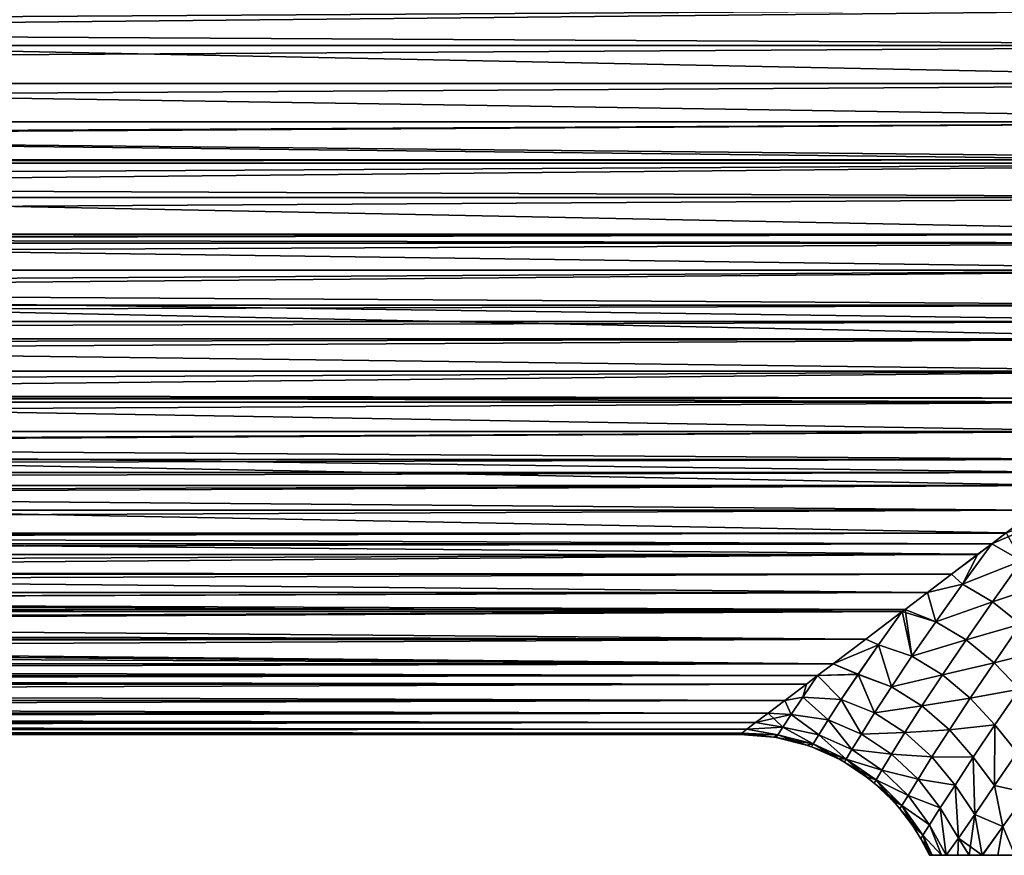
# Model space of a CAD drawing. Header units: metres. Extents: x -109 to 109, y -108 to 40.
# Tile 207 of 230: x 39 to 62, y -60 to -39. Entities that reach past the tile are written whole.
import ezdxf

# ---------------------------------------------------------------- set-up
doc = ezdxf.new("R2010")
doc.units = ezdxf.units.M
doc.layers.add('solid_K_24_42_17_000C74_XXXX', color=7, linetype='CONTINUOUS')

msp = doc.modelspace()

# ---------------------------------------------------------------- linework, layer by layer
at = {"layer": 'solid_K_24_42_17_000C74_XXXX'}
for points in [[(74.087051, -39.172718, -15.492612), (15.48271, -39.759857, -15.550629), (15.291994, -38.517078, -15.401139)], [(-75.287918, -40.082531, 15.572997), (75.287918, -40.082531, 15.572997), (74.086754, -39.172485, 15.492585)], [(-74.086754, -39.172489, 15.492585), (-75.287918, -40.082531, 15.572997), (74.086754, -39.172485, 15.492585)], [(74.087051, -39.172718, -15.492612), (75.288063, -40.082642, -15.573004), (15.48271, -39.759857, -15.550629)], [(15.48271, -39.759857, -15.550629), (76.5, -41, -15.6), (15.545517, -41, -15.6)], [(75.288063, -40.082642, -15.573004), (76.5, -41, -15.6), (15.48271, -39.759857, -15.550629)], [(75.287918, -40.082531, 15.572997), (-76.5, -41, 15.6), (76.5, -41, 15.6)], [(-75.287918, -40.082531, 15.572997), (-76.5, -41, 15.6), (75.287918, -40.082531, 15.572997)], [(76.5, -41, 15.6), (-76.5, -41, 15.6), (-75.28791, -41.917477, 15.572997)], [(75.28791, -41.917473, 15.572997), (76.5, -41, 15.6), (-75.28791, -41.917477, 15.572997)], [(75.288071, -41.917355, -15.573004), (15.482705, -42.240196, -15.550624), (15.545517, -41, -15.6)], [(76.5, -41, -15.6), (75.288071, -41.917355, -15.573004), (15.545517, -41, -15.6)], [(75.28791, -41.917473, 15.572997), (-75.28791, -41.917477, 15.572997), (-74.086739, -42.827526, 15.492584)], [(74.086739, -42.827522, 15.492584), (75.28791, -41.917473, 15.572997), (-74.086739, -42.827526, 15.492584)], [(75.288071, -41.917355, -15.573004), (74.087059, -42.827274, -15.492613), (15.482705, -42.240196, -15.550624)], [(73.978653, -42.909336, -15.482715), (15.291971, -43.483036, -15.401121), (15.482705, -42.240196, -15.550624)], [(74.087059, -42.827274, -15.492613), (73.978653, -42.909336, -15.482715), (15.482705, -42.240196, -15.550624)], [(74.086739, -42.827522, 15.492584), (-74.086739, -42.827526, 15.492584), (-73.978653, -42.909336, 15.482714)], [(73.978653, -42.90934, 15.482714), (74.086739, -42.827522, 15.492584), (-73.978653, -42.909336, 15.482714)], [(73.978653, -42.90934, 15.482714), (-73.978653, -42.909336, 15.482714), (-72.900192, -43.726192, 15.359944)], [(72.900192, -43.726189, 15.359944), (73.978653, -42.90934, 15.482714), (-72.900192, -43.726192, 15.359944)], [(73.978653, -42.909336, -15.482715), (72.900688, -43.725807, -15.360012), (15.291971, -43.483036, -15.401121)], [(71.734505, -44.6087, -15.176867), (14.966757, -44.729065, -15.147741), (15.291971, -43.483036, -15.401121)], [(72.900688, -43.725807, -15.360012), (71.734505, -44.6087, -15.176867), (15.291971, -43.483036, -15.401121)], [(72.900192, -43.726189, 15.359944), (-72.900192, -43.726192, 15.359944), (-71.733826, -44.609215, 15.176744)], [(71.733833, -44.609211, 15.176745), (72.900192, -43.726189, 15.359944), (-71.733826, -44.609215, 15.176744)], [(71.733833, -44.609211, 15.176745), (-71.733826, -44.609215, 15.176744), (-71.455009, -44.820492, 15.124941)], [(71.455009, -44.820496, 15.124941), (71.733833, -44.609211, 15.176745), (-71.455009, -44.820492, 15.124941)], [(71.455009, -44.820496, 15.124941), (-71.455009, -44.820492, 15.124941), (-70.594658, -45.471935, 14.945292)], [(70.594666, -45.471931, 14.945294), (71.455009, -44.820496, 15.124941), (-70.594658, -45.471935, 14.945292)], [(70.595482, -45.47131, -14.945481), (14.497429, -45.974827, -14.785503), (14.966757, -44.729065, -15.147741)], [(71.734505, -44.6087, -15.176867), (71.455002, -44.820503, -15.124939), (14.966757, -44.729065, -15.147741)], [(71.455002, -44.820503, -15.124939), (70.595482, -45.47131, -14.945481), (14.966757, -44.729065, -15.147741)], [(70.594666, -45.471931, 14.945294), (-70.594658, -45.471935, 14.945292), (-69.488472, -46.309757, 14.668554)], [(69.48848, -46.309753, 14.668555), (70.594666, -45.471931, 14.945294), (-69.488472, -46.309757, 14.668554)], [(70.595482, -45.47131, -14.945481), (69.489418, -46.30904, -14.668814), (14.497429, -45.974827, -14.785503)], [(68.421242, -47.117916, -14.3503), (13.867616, -47.220512, -14.306126), (14.497429, -45.974827, -14.785503)], [(68.968513, -46.703419, -14.52002), (68.421242, -47.117916, -14.3503), (14.497429, -45.974827, -14.785503)], [(69.489418, -46.30904, -14.668814), (68.968513, -46.703419, -14.52002), (14.497429, -45.974827, -14.785503)], [(69.48848, -46.309753, 14.668555), (-69.488472, -46.309757, 14.668554), (-68.968529, -46.7034, 14.520028)], [(68.968529, -46.703403, 14.520028), (69.48848, -46.309753, 14.668555), (-68.968529, -46.7034, 14.520028)], [(68.968529, -46.703403, 14.520028), (-68.968529, -46.7034, 14.520028), (-68.420197, -47.118698, 14.349966)], [(68.420204, -47.118694, 14.349968), (68.968529, -46.703403, 14.520028), (-68.420197, -47.118698, 14.349966)], [(68.420204, -47.118694, 14.349968), (-68.420197, -47.118698, 14.349966), (-67.395111, -47.894825, 13.99362)], [(67.395119, -47.894817, 13.993623), (68.420204, -47.118694, 14.349968), (-67.395111, -47.894825, 13.99362)], [(68.421242, -47.117916, -14.3503), (67.396217, -47.893986, -13.994033), (13.867616, -47.220512, -14.306126)], [(67.396217, -47.893986, -13.994033), (13.061337, -48.452255, -13.704886), (13.867616, -47.220512, -14.306126)], [(67.395119, -47.894817, 13.993623), (-67.395111, -47.894825, 13.99362), (-66.543823, -48.539597, 13.65703)], [(66.543823, -48.539597, 13.65703), (67.395119, -47.894817, 13.993623), (-66.543823, -48.539597, 13.65703)], [(67.396217, -47.893986, -13.994033), (66.543816, -48.539597, -13.65703), (13.061337, -48.452255, -13.704886)], [(66.543823, -48.539597, 13.65703), (-66.543823, -48.539597, 13.65703), (-66.416512, -48.636013, 13.603356)], [(66.416519, -48.636005, 13.60336), (66.543823, -48.539597, 13.65703), (-66.416512, -48.636013, 13.603356)], [(65.487617, -49.339493, -13.18381), (12.058306, -49.655327, -12.978648), (13.061337, -48.452255, -13.704886)], [(66.417686, -48.635117, -13.60386), (65.487617, -49.339493, -13.18381), (13.061337, -48.452255, -13.704886)], [(66.543816, -48.539597, -13.65703), (66.417686, -48.635117, -13.60386), (13.061337, -48.452255, -13.704886)], [(66.416519, -48.636005, 13.60336), (-66.416512, -48.636013, 13.603356), (-65.486351, -49.340454, 13.183203)], [(65.486359, -49.340446, 13.183207), (66.416519, -48.636005, 13.60336), (-65.486351, -49.340454, 13.183203)], [(65.486359, -49.340446, 13.183207), (-65.486351, -49.340454, 13.183203), (-64.606293, -50.006802, 12.73725)], [(64.6063, -50.006794, 12.737256), (65.486359, -49.340446, 13.183207), (-64.606293, -50.006802, 12.73725)], [(65.487617, -49.339493, -13.18381), (64.607674, -50.00576, -12.737987), (12.058306, -49.655327, -12.978648)], [(63.778988, -50.633324, -12.270252), (10.856013, -50.791664, -12.14427), (12.058306, -49.655327, -12.978648)], [(64.190163, -50.321934, -12.508461), (63.778988, -50.633324, -12.270252), (12.058306, -49.655327, -12.978648)], [(64.607674, -50.00576, -12.737987), (64.190163, -50.321934, -12.508461), (12.058306, -49.655327, -12.978648)], [(64.6063, -50.006794, 12.737256), (-64.606293, -50.006802, 12.73725), (-64.190201, -50.321907, 12.50848)], [(64.190201, -50.321907, 12.50848), (64.6063, -50.006794, 12.737256), (-64.190201, -50.321907, 12.50848)], [(64.190201, -50.321907, 12.50848), (-64.190201, -50.321907, 12.50848), (-63.777489, -50.634468, 12.269354)], [(63.7775, -50.63446, 12.26936), (64.190201, -50.321907, 12.50848), (-63.777489, -50.634468, 12.269354)], [(63.7775, -50.63446, 12.26936), (-63.777489, -50.634468, 12.269354), (-62.999989, -51.223274, 11.783238)], [(62.999996, -51.223267, 11.783245), (63.7775, -50.63446, 12.26936), (-62.999989, -51.223274, 11.783238)], [(63.778988, -50.633324, -12.270252), (63.001614, -51.222034, -11.784311), (10.856013, -50.791664, -12.14427)], [(62.275234, -51.772121, -11.283679), (9.461317, -51.823448, -11.234456), (10.856013, -50.791664, -12.14427)], [(63.001614, -51.222034, -11.784311), (62.275234, -51.772121, -11.283679), (10.856013, -50.791664, -12.14427)], [(62.999996, -51.223267, 11.783245), (-62.999989, -51.223274, 11.783238), (-62.273487, -51.773434, 11.282426)], [(62.273495, -51.773426, 11.282433), (62.999996, -51.223267, 11.783245), (-62.273487, -51.773434, 11.282426)], [(63.395458, -51.402802, 11.65405), (62.273495, -51.773426, 11.282433), (61.933197, -52.031109, 11.030624)], [(62.645351, -52.439407, 10.73035), (63.395458, -51.402802, 11.65405), (61.933197, -52.031109, 11.030624)], [(62.273495, -51.773426, 11.282433), (-62.273487, -51.773434, 11.282426), (-61.933201, -52.031105, 11.030625)], [(61.933197, -52.031109, 11.030624), (62.273495, -51.773426, 11.282433), (-61.933201, -52.031105, 11.030625)], [(61.599155, -52.284058, -10.771726), (7.899496, -52.71162, -10.305237), (9.461317, -51.823448, -11.234456)], [(62.275234, -51.772121, -11.283679), (61.933163, -52.031143, -11.03059), (9.461317, -51.823448, -11.234456)], [(61.933163, -52.031143, -11.03059), (61.599155, -52.284058, -10.771726), (9.461317, -51.823448, -11.234456)], [(62.645348, -52.439404, -10.730348), (61.933163, -52.031143, -11.03059), (62.275234, -51.772121, -11.283679)], [(61.933197, -52.031109, 11.030624), (-61.933201, -52.031105, 11.030625), (-61.597336, -52.285435, 10.770283)], [(61.597343, -52.285427, 10.77029), (61.933197, -52.031109, 11.030624), (-61.597336, -52.285435, 10.770283)], [(60.970104, -52.760452, 10.249476), (61.933197, -52.031109, 11.030624), (61.597343, -52.285427, 10.77029)], [(61.231644, -52.998478, 10.00097), (61.933197, -52.031109, 11.030624), (60.970104, -52.760452, 10.249476)], [(61.23159, -52.998505, -10.000936), (61.599155, -52.284058, -10.771726), (61.933163, -52.031143, -11.03059)], [(62.645348, -52.439404, -10.730348), (61.23159, -52.998505, -10.000936), (61.933163, -52.031143, -11.03059)], [(62.645351, -52.439407, 10.73035), (61.933197, -52.031109, 11.030624), (61.231644, -52.998478, 10.00097)], [(61.597343, -52.285427, 10.77029), (-61.597336, -52.285435, 10.770283), (-60.970097, -52.76046, 10.249468)], [(60.970104, -52.760452, 10.249476), (61.597343, -52.285427, 10.77029), (-60.970097, -52.76046, 10.249468)], [(61.599155, -52.284058, -10.771726), (60.971947, -52.759045, -10.251091), (7.899496, -52.71162, -10.305237)], [(61.23159, -52.998505, -10.000936), (60.971947, -52.759045, -10.251091), (61.599155, -52.284058, -10.771726)], [(62.645348, -52.439404, -10.730348), (61.950367, -53.419903, -9.740726), (61.23159, -52.998505, -10.000936)], [(61.950394, -53.419903, 9.740731), (62.645351, -52.439407, 10.73035), (61.231644, -52.998478, 10.00097)], [(63.317184, -52.966274, -10.525833), (61.950367, -53.419903, -9.740726), (62.645348, -52.439404, -10.730348)], [(63.317173, -52.966297, 10.525818), (62.645351, -52.439407, 10.73035), (61.950394, -53.419903, 9.740731)], [(60.970104, -52.760452, 10.249476), (-60.970097, -52.76046, 10.249468), (-60.390148, -53.199642, 9.72259)], [(60.39016, -53.199635, 9.722599), (60.970104, -52.760452, 10.249476), (-60.390148, -53.199642, 9.72259)], [(60.392002, -53.198227, -9.724364), (6.2903, -53.398022, -9.468317), (7.899496, -52.71162, -10.305237)], [(60.971947, -52.759045, -10.251091), (60.392002, -53.198227, -9.724364), (7.899496, -52.71162, -10.305237)], [(61.231644, -52.998478, 10.00097), (60.970104, -52.760452, 10.249476), (60.39016, -53.199635, 9.722599)], [(61.23159, -52.998505, -10.000936), (60.392002, -53.198227, -9.724364), (60.971947, -52.759045, -10.251091)], [(60.590931, -53.901489, 8.904934), (61.231644, -52.998478, 10.00097), (60.39016, -53.199635, 9.722599)], [(61.23159, -52.998505, -10.000936), (60.590916, -53.901501, -8.904922), (60.392002, -53.198227, -9.724364)], [(61.950367, -53.419903, -9.740726), (60.590916, -53.901501, -8.904922), (61.23159, -52.998505, -10.000936)], [(61.950394, -53.419903, 9.740731), (61.231644, -52.998478, 10.00097), (60.590931, -53.901489, 8.904934)], [(63.317184, -52.966274, -10.525833), (62.624386, -53.956245, -9.575094), (61.950367, -53.419903, -9.740726)], [(62.624397, -53.956261, 9.575081), (63.317173, -52.966297, 10.525818), (61.950394, -53.419903, 9.740731)], [(60.39016, -53.199635, 9.722599), (-60.390148, -53.199642, 9.72259), (-59.855869, -53.604267, 9.191979)], [(59.855877, -53.604259, 9.191989), (60.39016, -53.199635, 9.722599), (-59.855869, -53.604267, 9.191979)], [(60.392002, -53.198227, -9.724364), (59.8577, -53.602894, -9.193858), (6.2903, -53.398022, -9.468317)], [(60.590931, -53.901489, 8.904934), (60.39016, -53.199635, 9.722599), (59.855877, -53.604259, 9.191989)], [(60.590916, -53.901501, -8.904922), (59.8577, -53.602894, -9.193858), (60.392002, -53.198227, -9.724364)], [(59.787571, -53.65596, -9.120673), (4.736524, -53.880459, -8.800782), (6.2903, -53.398022, -9.468317)], [(59.8577, -53.602894, -9.193858), (59.787571, -53.65596, -9.120673), (6.2903, -53.398022, -9.468317)], [(61.950367, -53.419903, -9.740726), (61.316849, -54.334255, -8.686861), (60.590916, -53.901501, -8.904922)], [(61.316845, -54.334267, 8.686848), (61.950394, -53.419903, 9.740731), (60.590931, -53.901489, 8.904934)], [(62.624397, -53.956261, 9.575081), (61.950394, -53.419903, 9.740731), (61.316845, -54.334267, 8.686848)], [(62.624386, -53.956245, -9.575094), (61.316849, -54.334255, -8.686861), (61.950367, -53.419903, -9.740726)], [(59.855877, -53.604259, 9.191989), (-59.855869, -53.604267, 9.191979), (-59.787731, -53.655823, 9.120861)], [(59.787731, -53.655827, 9.120859), (59.855877, -53.604259, 9.191989), (-59.787731, -53.655823, 9.120861)], [(59.787731, -53.655827, 9.120859), (-59.787731, -53.655823, 9.120861), (-58.915607, -54.316277, 8.126305)], [(58.915619, -54.316269, 8.126316), (59.787731, -53.655827, 9.120859), (-58.915607, -54.316277, 8.126305)], [(59.787571, -53.65596, -9.120673), (58.917183, -54.315071, -8.128276), (4.736524, -53.880459, -8.800782)], [(59.220627, -54.4529, 7.930034), (59.787731, -53.655827, 9.120859), (58.915619, -54.316269, 8.126316)], [(59.220551, -54.452961, -7.929917), (58.917183, -54.315071, -8.128276), (59.787571, -53.65596, -9.120673)], [(60.021996, -54.7258, -7.74932), (59.220551, -54.452961, -7.929917), (59.787571, -53.65596, -9.120673)], [(60.02203, -54.725796, 7.749344), (59.787731, -53.655827, 9.120859), (59.220627, -54.4529, 7.930034)], [(60.021996, -54.7258, -7.74932), (59.787571, -53.65596, -9.120673), (59.8577, -53.602894, -9.193858)], [(60.590931, -53.901489, 8.904934), (59.855877, -53.604259, 9.191989), (59.787731, -53.655827, 9.120859)], [(60.02203, -54.725796, 7.749344), (60.590931, -53.901489, 8.904934), (59.787731, -53.655827, 9.120859)], [(60.590916, -53.901501, -8.904922), (60.021996, -54.7258, -7.74932), (59.8577, -53.602894, -9.193858)], [(58.917183, -54.315071, -8.128276), (3.284719, -54.193325, -8.324433), (4.736524, -53.880459, -8.800782)], [(61.316849, -54.334255, -8.686861), (60.021996, -54.7258, -7.74932), (60.590916, -53.901501, -8.904922)], [(61.316845, -54.334267, 8.686848), (60.590931, -53.901489, 8.904934), (60.02203, -54.725796, 7.749344)], [(61.989162, -54.881447, 8.558031), (62.624397, -53.956261, 9.575081), (61.316845, -54.334267, 8.686848)], [(62.624386, -53.956245, -9.575094), (61.989178, -54.88142, -8.55806), (61.316849, -54.334255, -8.686861)], [(61.989162, -54.881447, 8.558031), (63.244671, -54.574356, 9.527893), (62.624397, -53.956261, 9.575081)], [(62.624386, -53.956245, -9.575094), (63.244667, -54.574348, -9.527905), (61.989178, -54.88142, -8.55806)], [(58.917183, -54.315071, -8.128276), (1.930316, -54.377331, -8.025398), (3.284719, -54.193325, -8.324433)], [(58.133827, -54.908405, -7.065142), (-58.917191, -54.315063, -8.128286), (-0.636126, -54.462429, -7.881814)], [(58.133827, -54.908405, -7.065142), (-58.133835, -54.908401, -7.065153), (-58.917191, -54.315063, -8.128286)], [(58.915619, -54.316269, 8.126316), (-58.915607, -54.316277, 8.126305), (-58.132591, -54.909332, 7.063321)], [(58.132599, -54.909325, 7.063332), (58.915619, -54.316269, 8.126316), (-58.132591, -54.909332, 7.063321)], [(58.133827, -54.908405, -7.065142), (-0.636126, -54.462429, -7.881814), (0.636379, -54.462421, -7.881828)], [(58.133827, -54.908405, -7.065142), (0.636379, -54.462421, -7.881828), (1.930316, -54.377331, -8.025398)], [(58.917183, -54.315071, -8.128276), (58.133827, -54.908405, -7.065142), (1.930316, -54.377331, -8.025398)], [(59.220627, -54.4529, 7.930034), (58.915619, -54.316269, 8.126316), (58.132599, -54.909325, 7.063332)], [(58.730495, -55.161079, 6.684408), (59.220627, -54.4529, 7.930034), (58.132599, -54.909325, 7.063332)], [(59.220551, -54.452961, -7.929917), (58.133827, -54.908405, -7.065142), (58.917183, -54.315071, -8.128276)], [(59.220551, -54.452961, -7.929917), (58.730453, -55.161118, -6.684328), (58.133827, -54.908405, -7.065142)], [(59.53154, -55.458385, -6.539784), (58.730453, -55.161118, -6.684328), (59.220551, -54.452961, -7.929917)], [(59.531551, -55.458389, 6.539783), (59.220627, -54.4529, 7.930034), (58.730495, -55.161079, 6.684408)], [(60.021996, -54.7258, -7.74932), (59.53154, -55.458385, -6.539784), (59.220551, -54.452961, -7.929917)], [(59.531551, -55.458389, 6.539783), (60.02203, -54.725796, 7.749344), (59.220627, -54.4529, 7.930034)], [(61.316849, -54.334255, -8.686861), (60.751549, -55.170757, -7.571977), (60.021996, -54.7258, -7.74932)], [(60.751568, -55.170769, 7.571976), (61.316845, -54.334267, 8.686848), (60.02203, -54.725796, 7.749344)], [(61.989178, -54.88142, -8.55806), (60.751549, -55.170757, -7.571977), (61.316849, -54.334255, -8.686861)], [(61.989162, -54.881447, 8.558031), (61.316845, -54.334267, 8.686848), (60.751568, -55.170769, 7.571976)], [(60.751549, -55.170757, -7.571977), (59.53154, -55.458385, -6.539784), (60.021996, -54.7258, -7.74932)], [(60.751568, -55.170769, 7.571976), (60.02203, -54.725796, 7.749344), (59.531551, -55.458389, 6.539783)], [(61.989162, -54.881447, 8.558031), (62.596443, -55.512772, 8.53978), (63.244671, -54.574356, 9.527893)], [(61.989178, -54.88142, -8.55806), (63.244667, -54.574348, -9.527905), (62.596466, -55.512745, -8.539804)], [(57.759171, -55.192074, -6.476495), (-57.759171, -55.192078, -6.476493), (-58.133835, -54.908401, -7.065153)], [(58.133827, -54.908405, -7.065142), (57.759171, -55.192074, -6.476495), (-58.133835, -54.908401, -7.065153)], [(58.132599, -54.909325, 7.063332), (-58.132591, -54.909332, 7.063321), (-57.759216, -55.192032, 6.476588)], [(57.759216, -55.192036, 6.476586), (58.132599, -54.909325, 7.063332), (-57.759216, -55.192032, 6.476588)], [(58.730453, -55.161118, -6.684328), (57.759171, -55.192074, -6.476495), (58.133827, -54.908405, -7.065142)], [(58.730495, -55.161079, 6.684408), (58.132599, -54.909325, 7.063332), (57.759216, -55.192036, 6.476586)], [(61.989178, -54.88142, -8.55806), (61.418594, -55.729927, -7.476968), (60.751549, -55.170757, -7.571977)], [(61.418602, -55.729946, 7.476952), (61.989162, -54.881447, 8.558031), (60.751568, -55.170769, 7.571976)], [(61.989178, -54.88142, -8.55806), (62.596466, -55.512745, -8.539804), (61.418594, -55.729927, -7.476968)], [(61.418602, -55.729946, 7.476952), (62.596443, -55.512772, 8.53978), (61.989162, -54.881447, 8.558031)], [(57.759216, -55.192036, 6.476586), (-57.759216, -55.192032, 6.476588), (-57.490826, -55.395226, 6.011446)], [(57.759171, -55.192074, -6.476495), (57.491692, -55.394566, -6.013029), (-57.759171, -55.192078, -6.476493)], [(57.491692, -55.394566, -6.013029), (-57.491695, -55.394562, -6.01304), (-57.759171, -55.192078, -6.476493)], [(57.490833, -55.395222, 6.011457), (57.759216, -55.192036, 6.476586), (-57.490826, -55.395226, 6.011446)], [(57.406975, -55.707699, -5.226615), (57.491692, -55.394566, -6.013029), (57.759171, -55.192074, -6.476495)], [(58.326233, -55.765259, -5.395074), (57.406975, -55.707699, -5.226615), (57.759171, -55.192074, -6.476495)], [(57.407017, -55.70768, 5.226651), (57.759216, -55.192036, 6.476586), (57.490833, -55.395222, 6.011457)], [(58.326279, -55.765244, 5.395124), (57.759216, -55.192036, 6.476586), (57.407017, -55.70768, 5.226651)], [(58.730453, -55.161118, -6.684328), (58.326233, -55.765259, -5.395074), (57.759171, -55.192074, -6.476495)], [(58.326279, -55.765244, 5.395124), (58.730495, -55.161079, 6.684408), (57.759216, -55.192036, 6.476586)], [(59.125397, -56.085209, -5.284234), (58.326233, -55.765259, -5.395074), (58.730453, -55.161118, -6.684328)], [(59.12542, -56.085224, 5.284222), (58.730495, -55.161079, 6.684408), (58.326279, -55.765244, 5.395124)], [(59.53154, -55.458385, -6.539784), (59.125397, -56.085209, -5.284234), (58.730453, -55.161118, -6.684328)], [(59.12542, -56.085224, 5.284222), (59.531551, -55.458389, 6.539783), (58.730495, -55.161079, 6.684408)], [(60.751549, -55.170757, -7.571977), (60.261463, -55.916069, -6.400849), (59.53154, -55.458385, -6.539784)], [(60.261459, -55.916088, 6.400828), (60.751568, -55.170769, 7.571976), (59.531551, -55.458389, 6.539783)], [(61.418602, -55.729946, 7.476952), (60.751568, -55.170769, 7.571976), (60.261459, -55.916088, 6.400828)], [(61.418594, -55.729927, -7.476968), (60.261463, -55.916069, -6.400849), (60.751549, -55.170757, -7.571977)], [(56.976528, -55.784859, -4.976743), (-56.976532, -55.784855, -4.976755), (-57.491695, -55.394562, -6.01304)], [(57.491692, -55.394566, -6.013029), (56.976528, -55.784859, -4.976743), (-57.491695, -55.394562, -6.01304)], [(57.490833, -55.395222, 6.011457), (-57.490826, -55.395226, 6.011446), (-56.97588, -55.785347, 4.975296)], [(56.975883, -55.785339, 4.975307), (57.490833, -55.395222, 6.011457), (-56.97588, -55.785347, 4.975296)], [(57.407017, -55.70768, 5.226651), (57.490833, -55.395222, 6.011457), (56.975883, -55.785339, 4.975307)], [(57.406975, -55.707699, -5.226615), (56.976528, -55.784859, -4.976743), (57.491692, -55.394566, -6.013029)], [(60.261463, -55.916069, -6.400849), (59.125397, -56.085209, -5.284234), (59.53154, -55.458385, -6.539784)], [(60.261459, -55.916088, 6.400828), (59.531551, -55.458389, 6.539783), (59.12542, -56.085224, 5.284222)], [(61.418594, -55.729927, -7.476968), (62.596466, -55.512745, -8.539804), (62.009556, -56.37579, -7.482759)], [(61.418602, -55.729946, 7.476952), (62.009556, -56.375801, 7.482744), (62.596443, -55.512772, 8.53978)], [(62.009556, -56.37579, -7.482759), (62.596466, -55.512745, -8.539804), (62.544342, -57.03355, -7.659459)], [(62.544361, -57.033535, 7.659481), (62.596443, -55.512772, 8.53978), (62.009556, -56.375801, 7.482744)], [(56.573009, -56.090313, -3.955055), (-56.573013, -56.090309, -3.955068), (-56.976532, -55.784855, -4.976755)], [(56.976528, -55.784859, -4.976743), (56.573009, -56.090313, -3.955055), (-56.976532, -55.784855, -4.976755)], [(56.975883, -55.785339, 4.975307), (-56.97588, -55.785347, 4.975296), (-56.572536, -56.09066, 3.953725)], [(56.572544, -56.090656, 3.953737), (56.975883, -55.785339, 4.975307), (-56.572536, -56.09066, 3.953725)], [(57.125904, -56.124081, 3.940408), (56.975883, -55.785339, 4.975307), (56.572544, -56.090656, 3.953737)], [(57.125889, -56.124081, -3.940375), (56.573009, -56.090313, -3.955055), (56.976528, -55.784859, -4.976743)], [(57.125904, -56.124081, 3.940408), (57.407017, -55.70768, 5.226651), (56.975883, -55.785339, 4.975307)], [(57.406975, -55.707699, -5.226615), (57.125889, -56.124081, -3.940375), (56.976528, -55.784859, -4.976743)], [(58.011631, -56.252121, -4.071829), (57.125889, -56.124081, -3.940375), (57.406975, -55.707699, -5.226615)], [(58.011642, -56.252121, 4.07186), (57.407017, -55.70768, 5.226651), (57.125904, -56.124081, 3.940408)], [(58.326233, -55.765259, -5.395074), (58.011631, -56.252121, -4.071829), (57.406975, -55.707699, -5.226615)], [(58.011642, -56.252121, 4.07186), (58.326279, -55.765244, 5.395124), (57.407017, -55.70768, 5.226651)], [(58.808014, -56.5919, -3.992049), (58.011631, -56.252121, -4.071829), (58.326233, -55.765259, -5.395074)], [(58.80801, -56.591915, 3.992029), (58.326279, -55.765244, 5.395124), (58.011642, -56.252121, 4.07186)], [(59.125397, -56.085209, -5.284234), (58.808014, -56.5919, -3.992049), (58.326233, -55.765259, -5.395074)], [(58.80801, -56.591915, 3.992029), (59.12542, -56.085224, 5.284222), (58.326279, -55.765244, 5.395124)], [(60.261463, -55.916069, -6.400849), (59.853035, -56.555569, -5.180525), (59.125397, -56.085209, -5.284234)], [(59.853046, -56.555592, 5.180495), (60.261459, -55.916088, 6.400828), (59.12542, -56.085224, 5.284222)], [(60.92012, -56.488091, -6.335465), (59.853035, -56.555569, -5.180525), (60.261463, -55.916069, -6.400849)], [(60.920105, -56.488117, 6.335432), (60.261459, -55.916088, 6.400828), (59.853046, -56.555592, 5.180495)], [(60.920105, -56.488117, 6.335432), (61.418602, -55.729946, 7.476952), (60.261459, -55.916088, 6.400828)], [(61.418594, -55.729927, -7.476968), (60.92012, -56.488091, -6.335465), (60.261463, -55.916069, -6.400849)], [(60.920105, -56.488117, 6.335432), (62.009556, -56.375801, 7.482744), (61.418602, -55.729946, 7.476952)], [(61.418594, -55.729927, -7.476968), (62.009556, -56.37579, -7.482759), (60.92012, -56.488091, -6.335465)], [(56.270428, -56.31955, -2.944724), (-56.270432, -56.319546, -2.944735), (-56.573013, -56.090309, -3.955068)], [(56.573009, -56.090313, -3.955055), (56.270428, -56.31955, -2.944724), (-56.573013, -56.090309, -3.955068)], [(56.572544, -56.090656, 3.953737), (-56.572536, -56.09066, 3.953725), (-56.270164, -56.319756, 2.943653)], [(56.270168, -56.319752, 2.943663), (56.572544, -56.090656, 3.953737), (-56.270164, -56.319756, 2.943653)], [(57.125904, -56.124081, 3.940408), (56.572544, -56.090656, 3.953737), (56.270168, -56.319752, 2.943663)], [(56.926487, -56.428383, 2.635747), (57.125904, -56.124081, 3.940408), (56.270168, -56.319752, 2.943663)], [(56.926468, -56.428383, -2.635759), (56.270428, -56.31955, -2.944724), (56.573009, -56.090313, -3.955055)], [(57.125889, -56.124081, -3.940375), (56.926468, -56.428383, -2.635759), (56.573009, -56.090313, -3.955055)], [(57.788139, -56.609699, -2.725589), (56.926468, -56.428383, -2.635759), (57.125889, -56.124081, -3.940375)], [(57.788166, -56.609707, 2.725583), (57.125904, -56.124081, 3.940408), (56.926487, -56.428383, 2.635747)], [(58.011631, -56.252121, -4.071829), (57.788139, -56.609699, -2.725589), (57.125889, -56.124081, -3.940375)], [(57.788166, -56.609707, 2.725583), (58.011642, -56.252121, 4.07186), (57.125904, -56.124081, 3.940408)], [(59.853046, -56.555592, 5.180495), (59.12542, -56.085224, 5.284222), (58.80801, -56.591915, 3.992029)], [(59.853035, -56.555569, -5.180525), (58.808014, -56.5919, -3.992049), (59.125397, -56.085209, -5.284234)], [(56.061188, -56.477947, -1.947596), (-56.061188, -56.477947, -1.947605), (-56.270432, -56.319546, -2.944735)], [(56.270428, -56.31955, -2.944724), (56.061188, -56.477947, -1.947596), (-56.270432, -56.319546, -2.944735)], [(56.270168, -56.319752, 2.943663), (-56.270164, -56.319756, 2.943653), (-56.061058, -56.478031, 1.946926)], [(56.061058, -56.478031, 1.946933), (56.270168, -56.319752, 2.943663), (-56.061058, -56.478031, 1.946926)], [(56.926487, -56.428383, 2.635747), (56.270168, -56.319752, 2.943663), (56.061058, -56.478031, 1.946933)], [(56.926468, -56.428383, -2.635759), (56.061188, -56.477947, -1.947596), (56.270428, -56.31955, -2.944724)], [(58.581654, -56.965076, -2.674239), (57.788139, -56.609699, -2.725589), (58.011631, -56.252121, -4.071829)], [(58.581673, -56.965096, 2.6742), (58.011642, -56.252121, 4.07186), (57.788166, -56.609707, 2.725583)], [(58.808014, -56.5919, -3.992049), (58.581654, -56.965076, -2.674239), (58.011631, -56.252121, -4.071829)], [(58.581673, -56.965096, 2.6742), (58.80801, -56.591915, 3.992029), (58.011642, -56.252121, 4.07186)], [(60.920105, -56.488117, 6.335432), (61.492149, -57.149426, 6.359063), (62.009556, -56.375801, 7.482744)], [(60.92012, -56.488091, -6.335465), (62.009556, -56.37579, -7.482759), (61.492168, -57.149403, -6.359093)], [(61.996189, -57.827057, 6.552261), (62.009556, -56.375801, 7.482744), (61.492149, -57.149426, 6.359063)], [(61.492168, -57.149403, -6.359093), (62.009556, -56.37579, -7.482759), (61.996189, -57.827061, -6.552248)], [(62.009556, -56.37579, -7.482759), (62.544342, -57.03355, -7.659459), (61.996189, -57.827061, -6.552248)], [(61.996189, -57.827057, 6.552261), (62.544361, -57.033535, 7.659481), (62.009556, -56.375801, 7.482744)], [(55.939621, -56.570068, -0.965926), (-55.939621, -56.570068, -0.965934), (-56.061188, -56.477947, -1.947605)], [(56.061188, -56.477947, -1.947596), (55.939621, -56.570068, -0.965926), (-56.061188, -56.477947, -1.947605)], [(56.061058, -56.478031, 1.946933), (-56.061058, -56.478031, 1.946926), (-55.93961, -56.570084, 0.96564)], [(55.900002, -56.599998), (-55.900002, -56.599998), (-55.939621, -56.570068, -0.965934)], [(55.939621, -56.570068, -0.965926), (55.900002, -56.599998), (-55.939621, -56.570068, -0.965934)], [(55.93961, -56.570084, 0.965648), (56.061058, -56.478031, 1.946933), (-55.93961, -56.570084, 0.96564)], [(55.93961, -56.570084, 0.965648), (-55.93961, -56.570084, 0.96564), (-55.900002, -56.599998)], [(55.900002, -56.599998), (55.93961, -56.570084, 0.965648), (-55.900002, -56.599998)], [(56.708839, -56.665848, -0.000001), (55.900002, -56.599998), (55.939621, -56.570068, -0.965926)], [(56.807648, -56.613716, 1.320131), (55.93961, -56.570084, 0.965648), (55.900002, -56.599998)], [(56.708839, -56.665848, -0.000001), (56.807648, -56.613716, 1.320131), (55.900002, -56.599998)], [(56.807648, -56.613716, 1.320131), (56.061058, -56.478031, 1.946933), (55.93961, -56.570084, 0.965648)], [(56.80761, -56.613701, -1.320211), (55.939621, -56.570068, -0.965926), (56.061188, -56.477947, -1.947596)], [(56.708839, -56.665848, -0.000001), (55.939621, -56.570068, -0.965926), (56.768269, -56.675957, -0.000001)], [(56.80761, -56.613701, -1.320211), (56.768269, -56.675957, -0.000001), (55.939621, -56.570068, -0.965926)], [(56.807648, -56.613716, 1.320131), (56.926487, -56.428383, 2.635747), (56.061058, -56.478031, 1.946933)], [(56.926468, -56.428383, -2.635759), (56.80761, -56.613701, -1.320211), (56.061188, -56.477947, -1.947596)], [(56.708839, -56.665848, -0.000001), (56.768269, -56.675957, -0.000001), (56.807648, -56.613716, 1.320131)], [(56.80761, -56.613701, -1.320211), (57.496372, -56.861668, -0.000001), (56.768269, -56.675957, -0.000001)], [(57.655048, -56.828285, 1.365655), (56.807648, -56.613716, 1.320131), (56.768269, -56.675957, -0.000001)], [(57.655014, -56.82827, -1.365729), (56.80761, -56.613701, -1.320211), (56.926468, -56.428383, -2.635759)], [(56.80761, -56.613701, -1.320211), (57.610977, -56.901833, -0.000001), (57.496372, -56.861668, -0.000001)], [(57.655014, -56.82827, -1.365729), (57.610977, -56.901833, -0.000001), (56.80761, -56.613701, -1.320211)], [(57.655048, -56.828285, 1.365655), (56.926487, -56.428383, 2.635747), (56.807648, -56.613716, 1.320131)], [(57.788139, -56.609699, -2.725589), (57.655014, -56.82827, -1.365729), (56.926468, -56.428383, -2.635759)], [(57.655048, -56.828285, 1.365655), (57.788166, -56.609707, 2.725583), (56.926487, -56.428383, 2.635747)], [(58.446415, -57.193714, -1.340669), (57.655014, -56.82827, -1.365729), (57.788139, -56.609699, -2.725589)], [(58.446438, -57.193733, 1.340582), (57.788166, -56.609707, 2.725583), (57.655048, -56.828285, 1.365655)], [(58.581654, -56.965076, -2.674239), (58.446415, -57.193714, -1.340669), (57.788139, -56.609699, -2.725589)], [(58.446438, -57.193733, 1.340582), (58.581673, -56.965096, 2.6742), (57.788166, -56.609707, 2.725583)], [(59.531643, -57.074043, -3.919673), (58.581654, -56.965076, -2.674239), (58.808014, -56.5919, -3.992049)], [(59.531635, -57.074062, 3.919641), (58.80801, -56.591915, 3.992029), (58.581673, -56.965096, 2.6742)], [(59.531635, -57.074062, 3.919641), (59.853046, -56.555592, 5.180495), (58.80801, -56.591915, 3.992029)], [(59.853035, -56.555569, -5.180525), (59.531643, -57.074043, -3.919673), (58.808014, -56.5919, -3.992049)], [(60.501137, -57.140686, 5.139484), (59.853046, -56.555592, 5.180495), (59.531635, -57.074062, 3.919641)], [(60.501133, -57.140663, -5.139525), (59.531643, -57.074043, -3.919673), (59.853035, -56.555569, -5.180525)], [(60.92012, -56.488091, -6.335465), (60.501133, -57.140663, -5.139525), (59.853035, -56.555569, -5.180525)], [(60.501137, -57.140686, 5.139484), (60.920105, -56.488117, 6.335432), (59.853046, -56.555592, 5.180495)], [(60.92012, -56.488091, -6.335465), (61.492168, -57.149403, -6.359093), (60.501133, -57.140663, -5.139525)], [(60.501137, -57.140686, 5.139484), (61.492149, -57.149426, 6.359063), (60.920105, -56.488117, 6.335432)], [(57.655048, -56.828285, 1.365655), (56.768269, -56.675957, -0.000001), (57.496372, -56.861668, -0.000001)], [(57.610977, -56.901833, -0.000001), (57.655048, -56.828285, 1.365655), (57.496372, -56.861668, -0.000001)], [(57.655014, -56.82827, -1.365729), (58.241856, -57.182304, -0.000001), (57.610977, -56.901833, -0.000001)], [(58.446438, -57.193733, 1.340582), (57.655048, -56.828285, 1.365655), (57.610977, -56.901833, -0.000001)], [(57.655014, -56.82827, -1.365729), (58.401592, -57.270756, -0.000001), (58.241856, -57.182304, -0.000001)], [(58.446415, -57.193714, -1.340669), (58.401592, -57.270756, -0.000001), (57.655014, -56.82827, -1.365729)], [(58.446438, -57.193733, 1.340582), (57.610977, -56.901833, -0.000001), (58.241856, -57.182304, -0.000001)], [(59.30085, -57.456974, -2.629072), (58.446415, -57.193714, -1.340669), (58.581654, -56.965076, -2.674239)], [(59.300861, -57.456993, 2.629024), (58.581673, -56.965096, 2.6742), (58.446438, -57.193733, 1.340582)], [(59.531643, -57.074043, -3.919673), (59.30085, -57.456974, -2.629072), (58.581654, -56.965076, -2.674239)], [(59.300861, -57.456993, 2.629024), (59.531635, -57.074062, 3.919641), (58.581673, -56.965096, 2.6742)], [(60.168388, -57.671497, -3.896984), (59.30085, -57.456974, -2.629072), (59.531643, -57.074043, -3.919673)], [(60.168373, -57.67152, 3.896946), (59.531635, -57.074062, 3.919641), (59.300861, -57.456993, 2.629024)], [(60.168373, -57.67152, 3.896946), (60.501137, -57.140686, 5.139484), (59.531635, -57.074062, 3.919641)], [(60.501133, -57.140663, -5.139525), (60.168388, -57.671497, -3.896984), (59.531643, -57.074043, -3.919673)], [(62.778599, -58.005054, 7.58789), (62.544361, -57.033535, 7.659481), (61.996189, -57.827057, 6.552261)], [(61.996189, -57.827061, -6.552248), (62.544342, -57.03355, -7.659459), (62.77861, -58.005032, -7.587927)], [(58.401592, -57.270756, -0.000001), (58.446438, -57.193733, 1.340582), (58.241856, -57.182304, -0.000001)], [(58.446415, -57.193714, -1.340669), (58.925652, -57.619312, -0.000001), (58.401592, -57.270756, -0.000001)], [(59.162186, -57.692165, 1.319053), (58.446438, -57.193733, 1.340582), (58.401592, -57.270756, -0.000001)], [(59.162186, -57.692165, 1.319053), (58.401592, -57.270756, -0.000001), (58.925652, -57.619312, -0.000001)], [(58.446415, -57.193714, -1.340669), (59.116043, -57.771488, -0.000001), (58.925652, -57.619312, -0.000001)], [(59.162167, -57.692146, -1.319143), (59.116043, -57.771488, -0.000001), (58.446415, -57.193714, -1.340669)], [(59.30085, -57.456974, -2.629072), (59.162167, -57.692146, -1.319143), (58.446415, -57.193714, -1.340669)], [(59.162186, -57.692165, 1.319053), (59.300861, -57.456993, 2.629024), (58.446438, -57.193733, 1.340582)], [(60.168373, -57.67152, 3.896946), (61.052975, -57.817608, 5.173529), (60.501137, -57.140686, 5.139484)], [(60.501133, -57.140663, -5.139525), (61.052979, -57.817593, -5.173571), (60.168388, -57.671497, -3.896984)], [(60.501133, -57.140663, -5.139525), (61.492168, -57.149403, -6.359093), (61.052979, -57.817593, -5.173571)], [(60.501137, -57.140686, 5.139484), (61.052975, -57.817608, 5.173529), (61.492149, -57.149426, 6.359063)], [(61.524273, -58.517612, 5.37426), (61.492149, -57.149426, 6.359063), (61.052975, -57.817608, 5.173529)], [(61.052979, -57.817593, -5.173571), (61.492168, -57.149403, -6.359093), (61.524261, -58.517624, -5.374242)], [(61.524273, -58.517612, 5.37426), (61.996189, -57.827057, 6.552261), (61.492149, -57.149426, 6.359063)], [(61.492168, -57.149403, -6.359093), (61.996189, -57.827061, -6.552248), (61.524261, -58.517624, -5.374242)], [(59.927292, -58.064789, -2.618486), (59.162167, -57.692146, -1.319143), (59.30085, -57.456974, -2.629072)], [(59.927296, -58.064808, 2.61843), (59.300861, -57.456993, 2.629024), (59.162186, -57.692165, 1.319053)], [(60.168388, -57.671497, -3.896984), (59.927292, -58.064789, -2.618486), (59.30085, -57.456974, -2.629072)], [(59.927296, -58.064808, 2.61843), (60.168373, -57.67152, 3.896946), (59.300861, -57.456993, 2.629024)], [(59.116043, -57.771488, -0.000001), (59.162186, -57.692165, 1.319053), (58.925652, -57.619312, -0.000001)], [(59.162167, -57.692146, -1.319143), (59.529743, -58.161179, -0.000001), (59.116043, -57.771488, -0.000001)], [(59.781349, -58.306988, 1.3153), (59.162186, -57.692165, 1.319053), (59.116043, -57.771488, -0.000001)], [(59.781349, -58.306988, 1.3153), (59.116043, -57.771488, -0.000001), (59.529743, -58.161179, -0.000001)], [(59.162167, -57.692146, -1.319143), (59.732578, -58.388786, -0.000001), (59.529743, -58.161179, -0.000001)], [(59.781334, -58.306973, -1.315392), (59.732578, -58.388786, -0.000001), (59.162167, -57.692146, -1.319143)], [(59.927292, -58.064789, -2.618486), (59.781334, -58.306973, -1.315392), (59.162167, -57.692146, -1.319143)], [(59.781349, -58.306988, 1.3153), (59.927296, -58.064808, 2.61843), (59.162186, -57.692165, 1.319053)], [(60.168388, -57.671497, -3.896984), (60.700542, -58.363117, -3.933152), (59.927292, -58.064789, -2.618486)], [(59.927296, -58.064808, 2.61843), (60.70052, -58.363136, 3.933118), (60.168373, -57.67152, 3.896946)], [(60.168373, -57.67152, 3.896946), (60.70052, -58.363136, 3.933118), (61.052975, -57.817608, 5.173529)], [(60.168388, -57.671497, -3.896984), (61.052979, -57.817593, -5.173571), (60.700542, -58.363117, -3.933152)], [(61.13916, -59.087143, 4.131198), (61.052975, -57.817608, 5.173529), (60.70052, -58.363136, 3.933118)], [(60.700542, -58.363117, -3.933152), (61.052979, -57.817593, -5.173571), (61.13916, -59.087143, -4.131167)], [(61.13916, -59.087143, 4.131198), (61.524273, -58.517612, 5.37426), (61.052975, -57.817608, 5.173529)], [(61.052979, -57.817593, -5.173571), (61.524261, -58.517624, -5.374242), (61.13916, -59.087143, -4.131167)], [(61.524261, -58.517624, -5.374242), (61.996189, -57.827061, -6.552248), (62.199818, -58.809155, -6.428257)], [(62.199799, -58.809177, 6.428227), (61.996189, -57.827057, 6.552261), (61.524273, -58.517612, 5.37426)], [(62.199799, -58.809177, 6.428227), (62.778599, -58.005054, 7.58789), (61.996189, -57.827057, 6.552261)], [(61.996189, -57.827061, -6.552248), (62.77861, -58.005032, -7.587927), (62.199818, -58.809155, -6.428257)], [(62.199799, -58.809177, 6.428227), (62.490444, -59.5, 6.8624), (62.778599, -58.005054, 7.58789)], [(62.199818, -58.809155, -6.428257), (62.77861, -58.005032, -7.587927), (62.490463, -59.5, -6.862435)], [(59.732578, -58.388786, -0.000001), (59.781349, -58.306988, 1.3153), (59.529743, -58.161179, -0.000001)], [(59.927292, -58.064789, -2.618486), (60.442638, -58.768677, -2.64852), (59.781334, -58.306973, -1.315392)], [(59.781349, -58.306988, 1.3153), (60.442635, -58.768684, 2.648463), (59.927296, -58.064808, 2.61843)], [(59.927292, -58.064789, -2.618486), (60.700542, -58.363117, -3.933152), (60.442638, -58.768677, -2.64852)], [(59.927296, -58.064808, 2.61843), (60.442635, -58.768684, 2.648463), (60.70052, -58.363136, 3.933118)], [(59.781334, -58.306973, -1.315392), (60.038219, -58.793629, -0.000001), (59.732578, -58.388786, -0.000001)], [(59.732578, -58.388786, -0.000001), (60.285255, -59.019131, 1.332312), (59.781349, -58.306988, 1.3153)], [(60.038219, -58.793629, -0.000001), (60.285255, -59.019131, 1.332312), (59.732578, -58.388786, -0.000001)], [(59.781334, -58.306973, -1.315392), (60.232418, -59.103851, -0.000001), (60.038219, -58.793629, -0.000001)], [(59.781334, -58.306973, -1.315392), (60.285252, -59.019131, -1.332404), (60.232418, -59.103851, -0.000001)], [(59.781334, -58.306973, -1.315392), (60.442638, -58.768677, -2.64852), (60.285252, -59.019131, -1.332404)], [(59.781349, -58.306988, 1.3153), (60.285255, -59.019131, 1.332312), (60.442635, -58.768684, 2.648463)], [(60.840935, -59.5, 2.818362), (60.70052, -58.363136, 3.933118), (60.442635, -58.768684, 2.648463)], [(60.442638, -58.768677, -2.64852), (60.700542, -58.363117, -3.933152), (60.84074, -59.5, -2.818133)], [(60.840935, -59.5, 2.818362), (61.13916, -59.087143, 4.131198), (60.70052, -58.363136, 3.933118)], [(60.700542, -58.363117, -3.933152), (61.13916, -59.087143, -4.131167), (60.84074, -59.5, -2.818133)], [(61.70435, -59.5, 5.184099), (61.524273, -58.517612, 5.37426), (61.13916, -59.087143, 4.131198)], [(61.13916, -59.087143, -4.131167), (61.524261, -58.517624, -5.374242), (61.392433, -59.5, -4.437767)], [(61.524261, -58.517624, -5.374242), (61.704441, -59.5, -5.184032), (61.392433, -59.5, -4.437767)], [(61.524261, -58.517624, -5.374242), (62.199818, -58.809155, -6.428257), (61.704441, -59.5, -5.184032)], [(61.70435, -59.5, 5.184099), (62.199799, -58.809177, 6.428227), (61.524273, -58.517612, 5.37426)], [(60.038219, -58.793629, -0.000001), (60.232418, -59.103851, -0.000001), (60.285255, -59.019131, 1.332312)], [(60.285252, -59.019131, -1.332404), (60.442638, -58.768677, -2.64852), (60.728058, -59.5, -2.380729)], [(60.727497, -59.5, 2.378832), (60.442635, -58.768684, 2.648463), (60.285255, -59.019131, 1.332312)], [(60.727497, -59.5, 2.378832), (60.840935, -59.5, 2.818362), (60.442635, -58.768684, 2.648463)], [(60.442638, -58.768677, -2.64852), (60.84074, -59.5, -2.818133), (60.728058, -59.5, -2.380729)], [(61.711906, -59.5, 5.201344), (62.199799, -58.809177, 6.428227), (61.70435, -59.5, 5.184099)], [(61.712425, -59.5, -5.20223), (61.704441, -59.5, -5.184032), (62.199818, -58.809155, -6.428257)], [(62.079506, -59.5, 6.008896), (62.199799, -58.809177, 6.428227), (61.711906, -59.5, 5.201344)], [(62.07954, -59.5, -6.009558), (61.712425, -59.5, -5.20223), (62.199818, -58.809155, -6.428257)], [(62.079506, -59.5, 6.008896), (62.490444, -59.5, 6.8624), (62.199799, -58.809177, 6.428227)], [(62.07954, -59.5, -6.009558), (62.199818, -58.809155, -6.428257), (62.490463, -59.5, -6.862435)], [(60.285252, -59.019131, -1.332404), (60.437675, -59.5, 0.000139), (60.232418, -59.103851, -0.000001)], [(60.507706, -59.5, 1.159724), (60.285255, -59.019131, 1.332312), (60.232418, -59.103851, -0.000001)], [(60.507706, -59.5, 1.159724), (60.232418, -59.103851, -0.000001), (60.437675, -59.5, 0.000139)], [(60.507786, -59.5, -1.160634), (60.437675, -59.5, 0.000139), (60.285252, -59.019131, -1.332404)], [(60.507786, -59.5, -1.160634), (60.285252, -59.019131, -1.332404), (60.728058, -59.5, -2.380729)], [(60.507706, -59.5, 1.159724), (60.727497, -59.5, 2.378832), (60.285255, -59.019131, 1.332312)], [(61.121956, -59.5, -3.714164), (60.84074, -59.5, -2.818133), (61.13916, -59.087143, -4.131167)], [(61.12146, -59.5, 3.712647), (61.13916, -59.087143, 4.131198), (60.840935, -59.5, 2.818362)], [(61.391724, -59.5, 4.436299), (61.13916, -59.087143, 4.131198), (61.12146, -59.5, 3.712647)], [(61.121956, -59.5, -3.714164), (61.13916, -59.087143, -4.131167), (61.392433, -59.5, -4.437767)], [(61.391724, -59.5, 4.436299), (61.70435, -59.5, 5.184099), (61.13916, -59.087143, 4.131198)], [(60.507786, -59.5, -1.160634), (60.507706, -59.5, 1.159724), (60.437675, -59.5, 0.000139)], [(60.507786, -59.5, -1.160634), (60.727497, -59.5, 2.378832), (60.507706, -59.5, 1.159724)], [(60.507786, -59.5, -1.160634), (60.728058, -59.5, -2.380729), (60.727497, -59.5, 2.378832)], [(60.84074, -59.5, -2.818133), (60.840935, -59.5, 2.818362), (60.727497, -59.5, 2.378832)], [(60.728058, -59.5, -2.380729), (60.84074, -59.5, -2.818133), (60.727497, -59.5, 2.378832)], [(61.121956, -59.5, -3.714164), (60.840935, -59.5, 2.818362), (60.84074, -59.5, -2.818133)], [(61.121956, -59.5, -3.714164), (61.12146, -59.5, 3.712647), (60.840935, -59.5, 2.818362)], [(61.121956, -59.5, -3.714164), (61.391724, -59.5, 4.436299), (61.12146, -59.5, 3.712647)], [(61.121956, -59.5, -3.714164), (61.392433, -59.5, -4.437767), (61.391724, -59.5, 4.436299)], [(61.392433, -59.5, -4.437767), (61.70435, -59.5, 5.184099), (61.391724, -59.5, 4.436299)], [(61.392433, -59.5, -4.437767), (61.704441, -59.5, -5.184032), (61.70435, -59.5, 5.184099)], [(61.704441, -59.5, -5.184032), (61.711906, -59.5, 5.201344), (61.70435, -59.5, 5.184099)], [(61.712425, -59.5, -5.20223), (61.711906, -59.5, 5.201344), (61.704441, -59.5, -5.184032)], [(61.712425, -59.5, -5.20223), (62.079506, -59.5, 6.008896), (61.711906, -59.5, 5.201344)], [(62.07954, -59.5, -6.009558), (62.079506, -59.5, 6.008896), (61.712425, -59.5, -5.20223)], [(62.079506, -59.5, 6.008896), (62.490463, -59.5, -6.862435), (62.490444, -59.5, 6.8624)], [(62.07954, -59.5, -6.009558), (62.490463, -59.5, -6.862435), (62.079506, -59.5, 6.008896)]]:
    msp.add_3dface(points, dxfattribs=at)

doc.saveas('drawing.dxf')
